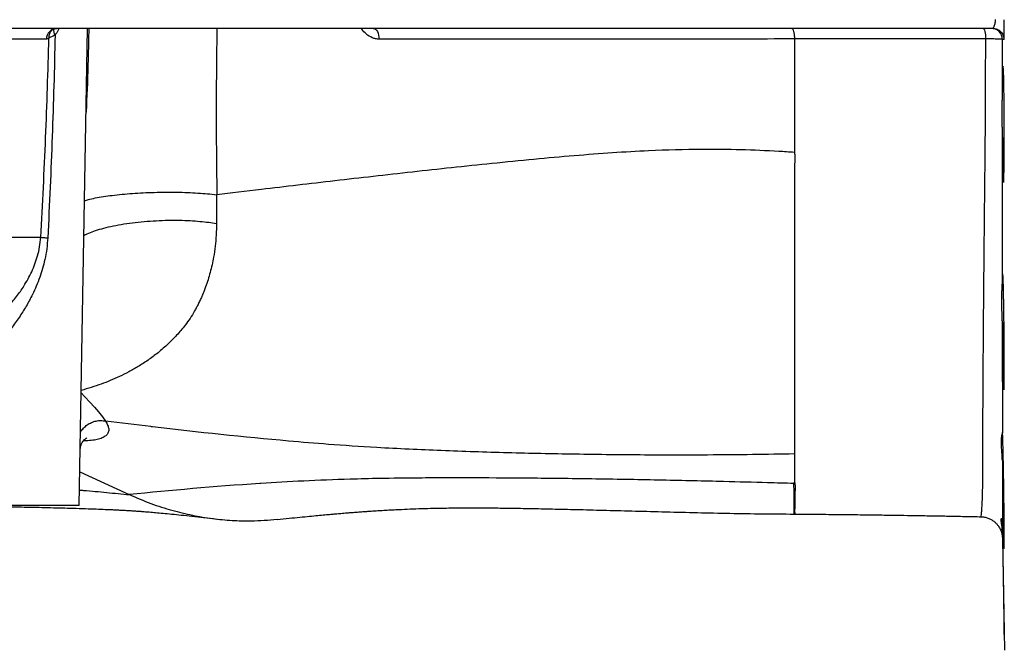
# Model space of a CAD drawing. Header units: millimetres. Extents: x 1178 to 5848, y 850 to 6158.
# Tile 6 of 17: x 2954 to 3852, y 968 to 1543. Entities that reach past the tile are written whole.
import ezdxf

# ---------------------------------------------------------------- set-up
doc = ezdxf.new("R2010")
doc.units = ezdxf.units.MM
doc.header["$LTSCALE"] = 2

msp = doc.modelspace()

# ---------------------------------------------------------------- linework, layer by layer
at = {"color": 7, "linetype": 'Continuous', "lineweight": 25}
for p, q in [((3841.42, 1535.36), (2824.47, 1535.36)), ((3008.19, 1100.36), (3015.78, 1535.36)), ((3008.72, 1130.84), (3053.66, 1110.3)), ((3008.19, 1100.36), (2848.19, 1100.36)), ((3660.12, 1092.54), (3660.48, 1092.54)), ((3849.97, 1070.62), (3851.76, 968.22))]:
    msp.add_line(p, q, dxfattribs=at)
at = {"color": 8, "linetype": 'Continuous', "lineweight": 25, "flags": 128}
for points in [[(3133.69, 1535.36), (3133.32, 1503.81), (3133.14, 1473.67), (3133.1, 1443.6), (3133.21, 1413.61), (3133.48, 1383.73), (3133.48, 1383.73), (3133.48, 1383.73)], [(3009.98, 1203.01), (3013.27, 1199.49), (3017.77, 1194.6), (3022, 1189.91), (3025.73, 1185.62), (3029.38, 1181.12), (3032.09, 1177.25), (3032.09, 1177.25), (3032.09, 1177.25)], [(3660.12, 1092.61), (3660.19, 1092.7), (3660.21, 1094.06), (3660.15, 1096.69), (3660.06, 1100.58), (3660.09, 1105.88), (3660.15, 1112.47), (3659.94, 1120.33), (3659.94, 1120.33), (3659.94, 1120.33)]]:
    msp.add_lwpolyline(points, dxfattribs=at)
at = {"color": 7, "linetype": 'Continuous', "lineweight": 25, "flags": 128}
for points in [[(3276.27, 1535.36), (3277.3, 1535.17), (3278.29, 1534.62), (3279.2, 1533.72), (3280.01, 1532.5), (3280.67, 1531.03), (3281.17, 1529.33), (3281.49, 1527.5), (3281.61, 1525.58)], [(3832.31, 1535.36), (3832.77, 1535.18), (3833.22, 1534.64), (3833.63, 1533.77), (3834, 1532.6), (3834.3, 1531.17), (3834.54, 1529.53), (3834.69, 1527.74), (3834.76, 1525.86)], [(3851.41, 1525.36), (3851.06, 1525.36), (3849.86, 1525.36)], [(3053.66, 1110.3), (3053.78, 1110.25), (3053.9, 1110.19)]]:
    msp.add_lwpolyline(points, dxfattribs=at)
at = {"color": 7, "linetype": 'Continuous', "lineweight": 25}
for centre, radius, start, end in [((2987.91, 1525.66), 9.7, 91.72925, 180.41298), ((3839.86, 1525.36), 10, 0.04844, 89.99565)]:
    msp.add_arc(centre, radius, start, end, dxfattribs=at)
at = {"color": 8, "linetype": 'Continuous', "lineweight": 25}
for centre, radius, start, end in [((2988.98, 1527.51), 8.61, 134.01508, 185.76016), ((2992.25, 1533.58), 7.48, 169.85519, 214.886)]:
    msp.add_arc(centre, radius, start, end, dxfattribs=at)
at = {"color": 7, "linetype": 'Continuous', "lineweight": 25}
for points, knots in [([(2983, 1533.69), (2983.02, 1533.71), (2983.17, 1533.86), (2983.95, 1534.47), (2985.43, 1535.08), (2986.8, 1535.42), (2987.54, 1535.34), (2987.62, 1535.33)], [0, 0, 0, 0, 0.042149, 0.337167, 0.638449, 0.962491, 1, 1, 1, 1]), ([(3657.89, 1535.36), (3658.2, 1535.36), (3658.51, 1535.11), (3659.09, 1534.16), (3659.36, 1533.45), (3659.81, 1531.69), (3659.99, 1530.63), (3660.25, 1528.31), (3660.32, 1527.04), (3660.34, 1525.77)], [0, 0, 0, 0, 0.25, 0.25, 0.5, 0.5, 0.75, 0.75, 1, 1, 1, 1]), ([(3841.42, 1535.36), (3841.42, 1535.36), (3841.43, 1535.36), (3841.46, 1535.39), (3841.49, 1535.43), (3841.53, 1535.49), (3841.58, 1535.57), (3841.64, 1535.66), (3841.7, 1535.77), (3841.77, 1535.9), (3841.9, 1536.13), (3842.18, 1536.62), (3842.56, 1537.43), (3842.92, 1538.38), (3843.16, 1539.18), (3843.41, 1540.22), (3843.62, 1541.6), (3843.68, 1542.82), (3843.69, 1543.45), (3843.69, 1543.5)], [0, 0, 0, 0, 0.0292213, 0.0583327, 0.0873459, 0.1162728, 0.1451253, 0.1739156, 0.2026557, 0.2313579, 0.2600345, 0.3457683, 0.4856501, 0.5741657, 0.6516892, 0.7182838, 0.8539899, 0.9892087, 1, 1, 1, 1]), ([(3841.42, 1535.36), (3842.59, 1535.36), (3843.86, 1535.14), (3845.71, 1534.41), (3846.31, 1534.1), (3847.46, 1533.35), (3847.99, 1532.92), (3848.97, 1531.94), (3849.41, 1531.4), (3850.15, 1530.26), (3850.47, 1529.66), (3851.2, 1527.81), (3851.41, 1526.54), (3851.41, 1525.36)], [0, 0, 0, 0, 0.25, 0.25, 0.375, 0.375, 0.5, 0.5, 0.625, 0.625, 0.75, 0.75, 1, 1, 1, 1]), ([(3851.41, 1525.36), (3851.47, 1525.36), (3851.5, 1526.14), (3851.57, 1528.18), (3851.59, 1529.51), (3851.64, 1532.61), (3851.65, 1534.39), (3851.68, 1538.42), (3851.69, 1540.67), (3851.68, 1543.35)], [0, 0, 0, 0, 0.25, 0.25, 0.5, 0.5, 0.75, 0.75, 1, 1, 1, 1]), ([(2973.02, 1344.93), (2973.89, 1360.06), (2974.71, 1375.19), (2976.21, 1405.46), (2976.9, 1420.6), (2978.77, 1466.03), (2979.74, 1496.34), (2980.42, 1526.64)], [0, 0, 0, 0, 0.25, 0.25, 0.5, 0.5, 1, 1, 1, 1]), ([(2986.12, 1529.3), (2985.5, 1498.46), (2984.61, 1467.62), (2982.93, 1421.38), (2982.31, 1405.97), (2980.96, 1375.15), (2980.23, 1359.74), (2979.45, 1344.34)], [0, 0, 0, 0, 0.5, 0.5, 0.75, 0.75, 1, 1, 1, 1]), ([(2986.12, 1529.3), (2985.5, 1528.99), (2984.9, 1528.7), (2983.77, 1528.16), (2983.25, 1527.92), (2982.29, 1527.49), (2981.85, 1527.29), (2981.06, 1526.94), (2980.71, 1526.78), (2980.42, 1526.64)], [0, 0, 0, 0, 0.25, 0.25, 0.5, 0.5, 0.75, 0.75, 1, 1, 1, 1]), ([(2978.2, 1525.59), (2974.04, 1525.59), (2969.61, 1525.6), (2960.23, 1525.61), (2955.27, 1525.62), (2947.46, 1525.63), (2944.79, 1525.63), (2939.32, 1525.63), (2936.52, 1525.63), (2927.96, 1525.64), (2922.01, 1525.64), (2903.47, 1525.64), (2890.18, 1525.63), (2861.76, 1525.6), (2846.63, 1525.58), (2830.56, 1525.54)], [0, 0, 0, 0, 0.125, 0.125, 0.25, 0.25, 0.3125, 0.3125, 0.375, 0.375, 0.5, 0.5, 0.75, 0.75, 1, 1, 1, 1]), ([(3660.8, 1525.77), (3644, 1525.75), (3627.27, 1525.73), (3602.34, 1525.7), (3594.06, 1525.69), (3577.54, 1525.67), (3569.3, 1525.66), (3544.68, 1525.64), (3528.42, 1525.62), (3496.19, 1525.61), (3480.23, 1525.6), (3401.14, 1525.58), (3340.2, 1525.58), (3281.61, 1525.58)], [0, 0, 0, 0, 0.125, 0.125, 0.1875, 0.1875, 0.25, 0.25, 0.375, 0.375, 0.5, 0.5, 1, 1, 1, 1]), ([(3834.76, 1525.86), (3828.29, 1525.86), (3821.83, 1525.85), (3815.37, 1525.85), (3789.51, 1525.84), (3763.66, 1525.83), (3737.8, 1525.81), (3732, 1525.81), (3726.19, 1525.81), (3720.38, 1525.81), (3700.36, 1525.8), (3680.35, 1525.78), (3660.34, 1525.77)], [0, 0, 0, 0, 0.01, 0.01, 0.01, 0.05, 0.05, 0.05, 0.05898697, 0.05898697, 0.05898697, 0.08995031, 0.08995031, 0.08995031, 0.08995031]), ([(3660.34, 1525.77), (3660.34, 1524.63), (3660.34, 1522.27), (3660.34, 1518.61), (3660.34, 1514.74), (3660.34, 1510.64), (3660.34, 1506.32), (3660.34, 1501.77), (3660.34, 1497.01), (3660.34, 1492.02), (3660.34, 1486.82), (3660.34, 1481.38), (3660.34, 1475.73), (3660.34, 1469.85), (3660.34, 1463.74), (3660.34, 1457.4), (3660.34, 1450.84), (3660.34, 1444.04), (3660.34, 1437.01), (3660.34, 1429.73), (3660.34, 1424.8), (3660.34, 1422.3)], [0, 0, 0, 0, 0.03292, 0.067984, 0.105192, 0.144548, 0.186055, 0.229718, 0.275543, 0.323539, 0.373716, 0.426088, 0.480669, 0.53748, 0.596544, 0.657886, 0.721535, 0.787526, 0.855902, 0.926709, 1, 1, 1, 1]), ([(3849.86, 1525.36), (3849.82, 1525.42), (3849.43, 1525.47), (3848.32, 1525.55), (3847.87, 1525.58), (3846.82, 1525.63), (3846.22, 1525.65), (3845.2, 1525.69), (3844.84, 1525.7), (3844.09, 1525.72), (3843.71, 1525.73), (3842.51, 1525.76), (3841.65, 1525.77), (3840.27, 1525.8), (3839.8, 1525.8), (3838.83, 1525.82), (3838.35, 1525.82), (3836.85, 1525.84), (3835.82, 1525.85), (3834.76, 1525.86)], [0, 0, 0, 0, 0.25, 0.25, 0.375, 0.375, 0.5, 0.5, 0.5625, 0.5625, 0.625, 0.625, 0.75, 0.75, 0.8125, 0.8125, 0.875, 0.875, 1, 1, 1, 1]), ([(3849.86, 1525.36), (3849.86, 1520.72), (3849.86, 1516.07), (3849.86, 1506.78), (3849.86, 1502.13), (3849.86, 1488.23), (3849.86, 1479.03), (3849.86, 1469.89)], [0, 0, 0, 0, 0.25, 0.25, 0.5, 0.5, 1, 1, 1, 1]), ([(3849.87, 1445.26), (3849.87, 1444.46), (3849.87, 1443.66), (3849.88, 1442.05), (3849.89, 1441.25), (3849.9, 1438.85), (3849.91, 1437.28), (3849.95, 1432.62), (3849.98, 1429.59), (3850.03, 1425.18), (3850.05, 1423.72), (3850.09, 1420.91), (3850.11, 1419.54), (3850.18, 1415.58), (3850.22, 1413.11), (3850.28, 1410.23), (3850.3, 1409.66), (3850.32, 1408.57), (3850.33, 1408.03), (3850.37, 1406.48), (3850.42, 1404.53), (3850.48, 1402.81), (3850.53, 1401.21), (3850.56, 1400.47), (3850.64, 1398.44), (3850.7, 1397.38), (3850.78, 1396.19), (3850.81, 1395.87), (3850.85, 1395.48), (3850.87, 1395.37), (3850.89, 1395.19), (3850.91, 1395.11), (3850.98, 1394.84), (3851.03, 1394.91), (3851.11, 1395.44), (3851.13, 1395.69), (3851.18, 1396.34), (3851.21, 1396.74), (3851.28, 1398.14), (3851.32, 1399.33), (3851.38, 1401.52), (3851.4, 1402.32), (3851.44, 1404.05), (3851.46, 1404.98), (3851.49, 1406.95), (3851.51, 1407.98), (3851.54, 1410.18), (3851.55, 1411.33), (3851.59, 1414.92), (3851.61, 1417.47), (3851.64, 1421.56), (3851.65, 1422.96), (3851.66, 1425.86), (3851.67, 1427.34), (3851.68, 1431.82), (3851.68, 1434.88), (3851.68, 1438.81), (3851.68, 1439.61), (3851.68, 1441.2), (3851.68, 1442), (3851.68, 1444.41), (3851.67, 1446.01), (3851.66, 1450.81), (3851.65, 1453.99), (3851.62, 1458.73), (3851.61, 1460.31), (3851.58, 1463.42), (3851.57, 1464.94), (3851.53, 1469.43), (3851.5, 1472.31), (3851.46, 1475.77), (3851.45, 1476.45), (3851.43, 1477.8), (3851.42, 1478.46), (3851.39, 1480.4), (3851.37, 1481.65), (3851.31, 1485.25), (3851.26, 1487.46), (3851.17, 1491.48), (3851.12, 1493.23), (3851.04, 1495.47), (3851.02, 1496.16), (3850.98, 1497.09), (3850.96, 1497.39), (3850.93, 1497.94), (3850.92, 1498.21), (3850.85, 1499.42), (3850.8, 1500.11), (3850.71, 1500.71), (3850.69, 1500.84), (3850.63, 1500.96), (3850.6, 1500.94), (3850.52, 1500.67), (3850.46, 1500.21), (3850.38, 1499.09), (3850.36, 1498.64), (3850.32, 1497.86), (3850.31, 1497.59), (3850.28, 1497), (3850.27, 1496.69), (3850.21, 1495.06), (3850.17, 1493.51), (3850.1, 1490.8), (3850.08, 1489.84), (3850.04, 1487.78), (3850.03, 1486.7), (3849.97, 1483.33), (3849.94, 1480.89), (3849.91, 1476.94), (3849.9, 1475.57), (3849.88, 1472.77), (3849.87, 1471.35), (3849.86, 1469.89)], [0, 0, 0, 0, 0.007813, 0.007813, 0.015625, 0.015625, 0.03125, 0.03125, 0.0625, 0.0625, 0.078125, 0.078125, 0.09375, 0.09375, 0.125, 0.125, 0.132813, 0.132813, 0.140625, 0.140625, 0.15625, 0.171875, 0.171875, 0.1875, 0.1875, 0.21875, 0.21875, 0.234375, 0.234375, 0.242188, 0.242188, 0.25, 0.25, 0.28125, 0.28125, 0.296875, 0.296875, 0.3125, 0.3125, 0.34375, 0.34375, 0.359375, 0.359375, 0.375, 0.375, 0.390625, 0.390625, 0.40625, 0.40625, 0.4375, 0.4375, 0.453125, 0.453125, 0.46875, 0.46875, 0.5, 0.5, 0.507813, 0.507813, 0.515625, 0.515625, 0.53125, 0.53125, 0.5625, 0.5625, 0.578125, 0.578125, 0.59375, 0.59375, 0.625, 0.625, 0.632813, 0.632813, 0.640625, 0.640625, 0.65625, 0.65625, 0.6875, 0.6875, 0.71875, 0.71875, 0.734375, 0.734375, 0.742188, 0.742188, 0.75, 0.75, 0.78125, 0.78125, 0.796875, 0.796875, 0.8125, 0.8125, 0.84375, 0.84375, 0.859375, 0.859375, 0.867187, 0.867187, 0.875, 0.875, 0.90625, 0.90625, 0.921875, 0.921875, 0.9375, 0.9375, 0.96875, 0.96875, 0.984375, 0.984375, 1, 1, 1, 1]), ([(3849.87, 1445.26), (3849.86, 1447.38), (3849.83, 1449.49), (3849.78, 1453.67), (3849.77, 1455.75), (3849.76, 1458.85), (3849.77, 1459.87), (3849.78, 1461.92), (3849.79, 1462.95), (3849.82, 1465.98), (3849.85, 1467.96), (3849.86, 1469.89)], [0, 0, 0, 0, 0.25, 0.25, 0.5, 0.5, 0.625, 0.625, 0.75, 0.75, 1, 1, 1, 1]), ([(3849.87, 1445.26), (3849.87, 1432.75), (3849.87, 1420.38), (3849.88, 1402.01), (3849.88, 1395.91), (3849.88, 1383.8), (3849.88, 1377.78), (3849.89, 1365.81), (3849.89, 1359.85), (3849.89, 1350.98), (3849.89, 1348.03), (3849.89, 1342.16), (3849.9, 1339.22), (3849.9, 1324.65), (3849.9, 1313.32), (3849.91, 1302.29)], [0, 0, 0, 0, 0.25, 0.25, 0.375, 0.375, 0.5, 0.5, 0.625, 0.625, 0.6875, 0.6875, 0.75, 0.75, 1, 1, 1, 1]), ([(3660.34, 1422.3), (3655.58, 1422.63), (3628.29, 1424.35), (3600.06, 1425.14), (3560.09, 1424.92), (3523.54, 1423.99), (3460.65, 1419.62), (3398.79, 1413.68), (3336.6, 1407.13), (3276.12, 1400.42), (3217.66, 1393.64), (3170.38, 1388.06), (3146.45, 1385.23), (3133.48, 1383.73)], [0.270121, 0.270121, 0.270121, 0.270121, 0.2836701, 0.3475247, 0.3475247, 0.3884734, 0.4408323, 0.4934374, 0.5177175, 0.5640664, 0.6099118, 0.6335626, 0.66467, 0.66467, 0.66467, 0.66467]), ([(3660.34, 1422.3), (3660.34, 1422.25), (3660.34, 1422.15), (3660.36, 1421.97), (3660.39, 1421.74), (3660.44, 1421.47), (3660.49, 1421.15), (3660.56, 1420.77), (3660.64, 1420.32), (3660.71, 1419.83), (3660.77, 1419.19), (3660.82, 1418.38), (3660.84, 1417.39), (3660.83, 1416.39), (3660.73, 1415.06), (3660.57, 1413.11), (3660.42, 1411.47), (3660.34, 1410.49)], [0, 0, 0, 0, 0.011391, 0.026617, 0.045705, 0.068669, 0.095515, 0.126249, 0.166565, 0.20854, 0.252215, 0.328502, 0.411494, 0.501339, 0.582433, 0.748642, 1, 1, 1, 1]), ([(3660.34, 1410.49), (3660.34, 1406.95), (3660.34, 1395.99), (3660.34, 1377.78), (3660.34, 1356.1), (3660.34, 1327.85), (3660.34, 1293.99), (3660.34, 1256.36), (3660.34, 1222.34), (3660.34, 1192.42), (3660.34, 1167.03), (3660.34, 1153.33), (3660.34, 1147.33)], [0.0522785, 0.0522785, 0.0522785, 0.0522785, 0.0562365, 0.0645889, 0.0729413, 0.0812937, 0.0979984, 0.1147032, 0.131408, 0.1481128, 0.1648176, 0.1815224, 0.1815224, 0.1815224, 0.1815224]), ([(3133.48, 1383.73), (3133.48, 1383.18), (3133.48, 1382.62), (3133.46, 1381.52), (3133.45, 1380.96), (3133.43, 1379.31), (3133.41, 1378.21), (3133.37, 1374.9), (3133.35, 1372.71), (3133.31, 1366.15), (3133.3, 1361.8), (3133.31, 1357.47)], [0, 0, 0, 0, 0.0625, 0.0625, 0.125, 0.125, 0.25, 0.25, 0.5, 0.5, 1, 1, 1, 1]), ([(3012.49, 1346.65), (3013.45, 1347.16), (3015.98, 1348.5), (3021.36, 1350.56), (3028.54, 1352.81), (3036.94, 1354.88), (3046.35, 1356.7), (3056.56, 1358.2), (3067.27, 1359.35), (3078.19, 1360.11), (3088.98, 1360.48), (3099.38, 1360.48), (3109.15, 1360.13), (3118.11, 1359.48), (3126.2, 1358.61), (3130.98, 1357.85), (3133.31, 1357.47)], [0, 0, 0, 0, 0.043908, 0.115783, 0.190281, 0.266877, 0.344936, 0.423749, 0.502563, 0.580622, 0.657218, 0.731716, 0.803591, 0.872434, 0.937961, 1, 1, 1, 1]), ([(2829.46, 1338.11), (2874.01, 1341.11), (2926.43, 1344.93), (2964, 1345.2), (2973.02, 1344.93)], [0.0295402, 0.0295402, 0.0295402, 0.0295402, 0.2496376, 0.3316882, 0.3316882, 0.3316882, 0.3316882]), ([(2973.02, 1344.93), (2973.68, 1344.85), (2974.57, 1344.76), (2976.74, 1344.56), (2978.02, 1344.45), (2979.45, 1344.34)], [0, 0, 0, 0, 0.5, 0.5, 1, 1, 1, 1]), ([(3849.91, 1268.72), (3849.94, 1265.72), (3849.96, 1262.7), (3850.01, 1258.16), (3850.03, 1256.65), (3850.06, 1253.61), (3850.08, 1252.08), (3850.14, 1247.55), (3850.18, 1244.61), (3850.25, 1240.31), (3850.27, 1238.89), (3850.32, 1236.1), (3850.34, 1234.71), (3850.42, 1230.69), (3850.47, 1228.16), (3850.54, 1224.6), (3850.57, 1223.45), (3850.62, 1221.23), (3850.65, 1220.16), (3850.73, 1217.11), (3850.78, 1215.3), (3850.86, 1212.9), (3850.89, 1212.15), (3850.94, 1210.76), (3850.97, 1210.12), (3851.04, 1208.41), (3851.09, 1207.52), (3851.16, 1206.56), (3851.18, 1206.3), (3851.23, 1205.91), (3851.25, 1205.79), (3851.32, 1205.6), (3851.36, 1205.74), (3851.41, 1206.33), (3851.43, 1206.6), (3851.46, 1207.09), (3851.46, 1207.27), (3851.48, 1207.67), (3851.49, 1207.88), (3851.53, 1209.02), (3851.55, 1210.17), (3851.59, 1212.25), (3851.6, 1213), (3851.62, 1214.63), (3851.63, 1215.5), (3851.65, 1217.35), (3851.65, 1218.32), (3851.66, 1220.37), (3851.67, 1221.45), (3851.68, 1224.8), (3851.68, 1227.19), (3851.68, 1230.99), (3851.68, 1232.3), (3851.68, 1234.99), (3851.67, 1236.38), (3851.66, 1240.58), (3851.65, 1243.46), (3851.62, 1247.88), (3851.61, 1249.37), (3851.59, 1252.39), (3851.58, 1253.92), (3851.54, 1258.48), (3851.52, 1261.51), (3851.47, 1266.02), (3851.45, 1267.53), (3851.42, 1270.52), (3851.4, 1272.02), (3851.34, 1276.4), (3851.3, 1279.22), (3851.24, 1283.31), (3851.21, 1284.65), (3851.18, 1286.61), (3851.17, 1287.26), (3851.14, 1288.54), (3851.13, 1289.17), (3851.07, 1292.25), (3851.02, 1294.53), (3850.95, 1297.71), (3850.92, 1298.72), (3850.88, 1300.18), (3850.87, 1300.65), (3850.84, 1301.57), (3850.83, 1302.01), (3850.76, 1304.15), (3850.71, 1305.64), (3850.63, 1307.53), (3850.6, 1308.1), (3850.55, 1309.13), (3850.52, 1309.58), (3850.45, 1310.73), (3850.4, 1311.24), (3850.32, 1311.62), (3850.3, 1311.68), (3850.25, 1311.68), (3850.23, 1311.61), (3850.17, 1311.2), (3850.12, 1310.68), (3850.07, 1309.51), (3850.05, 1309.05), (3850.01, 1308.01), (3850, 1307.43), (3849.95, 1305.52), (3849.93, 1304.02), (3849.91, 1302.29)], [0, 0, 0, 0, 0.03125, 0.03125, 0.046875, 0.046875, 0.0625, 0.0625, 0.09375, 0.09375, 0.109375, 0.109375, 0.125, 0.125, 0.15625, 0.15625, 0.171875, 0.171875, 0.1875, 0.1875, 0.21875, 0.21875, 0.234375, 0.234375, 0.25, 0.25, 0.28125, 0.28125, 0.296875, 0.296875, 0.3125, 0.3125, 0.34375, 0.34375, 0.359375, 0.359375, 0.367188, 0.367188, 0.375, 0.375, 0.40625, 0.40625, 0.421875, 0.421875, 0.4375, 0.4375, 0.453125, 0.453125, 0.46875, 0.46875, 0.5, 0.5, 0.515625, 0.515625, 0.53125, 0.53125, 0.5625, 0.5625, 0.578125, 0.578125, 0.59375, 0.59375, 0.625, 0.625, 0.640625, 0.640625, 0.65625, 0.65625, 0.6875, 0.6875, 0.703125, 0.703125, 0.710938, 0.710938, 0.71875, 0.71875, 0.75, 0.75, 0.765625, 0.765625, 0.773438, 0.773438, 0.78125, 0.78125, 0.8125, 0.8125, 0.828125, 0.828125, 0.84375, 0.84375, 0.875, 0.875, 0.890625, 0.890625, 0.90625, 0.90625, 0.9375, 0.9375, 0.953125, 0.953125, 0.96875, 0.96875, 1, 1, 1, 1]), ([(3849.91, 1268.72), (3849.89, 1272.11), (3849.72, 1275.39), (3849.52, 1280.13), (3849.46, 1281.68), (3849.37, 1284.72), (3849.35, 1286.22), (3849.35, 1290.53), (3849.45, 1293.19), (3849.65, 1296.86), (3849.72, 1298.03), (3849.84, 1300.26), (3849.89, 1301.31), (3849.91, 1302.29)], [0, 0, 0, 0, 0.25, 0.25, 0.375, 0.375, 0.5, 0.5, 0.75, 0.75, 0.875, 0.875, 1, 1, 1, 1]), ([(3849.91, 1268.72), (3849.92, 1249.28), (3849.92, 1230.91), (3849.92, 1211.5), (3849.93, 1209.36), (3849.93, 1205.12), (3849.93, 1203.02), (3849.93, 1196.79), (3849.93, 1192.74), (3849.93, 1180.87), (3849.93, 1173.35), (3849.93, 1166.21)], [0, 0, 0, 0, 0.5, 0.5, 0.5625, 0.5625, 0.625, 0.625, 0.75, 0.75, 1, 1, 1, 1]), ([(3660.34, 1147.33), (3647.9, 1147.07), (3635.23, 1146.86), (3608.86, 1146.51), (3577.65, 1146.23), (3524.46, 1146.23), (3472.36, 1146.77), (3419.83, 1147.75), (3368.46, 1149.11), (3317.94, 1151.08), (3273.51, 1153.39), (3249.5, 1154.97), (3223.15, 1156.96), (3211.06, 1157.96), (3158.31, 1162.66), (3116.25, 1167.15), (3060.2, 1173.79), (3045.88, 1175.53), (3032.09, 1177.25)], [0.3077528, 0.3077528, 0.3077528, 0.3077528, 0.3475247, 0.3475247, 0.3884734, 0.4408323, 0.4934374, 0.5177175, 0.5640664, 0.6099118, 0.6335626, 0.6709803, 0.6709803, 0.7031813, 0.7031813, 0.8125533, 0.8140428, 0.8497988, 0.8497988, 0.8497988, 0.8497988]), ([(3009.13, 1151.42), (3009.13, 1151.84), (3009.13, 1153.03), (3009.71, 1155.39), (3010.79, 1157.76), (3012.26, 1159.76), (3013.57, 1161), (3014.54, 1161.7), (3015.09, 1161.98), (3015.08, 1161.97), (3015.07, 1161.97)], [0, 0, 0, 0, 0.083933, 0.241163, 0.405941, 0.544079, 0.669386, 0.795508, 0.920412, 1, 1, 1, 1]), ([(3849.93, 1141.32), (3849.91, 1142.98), (3849.84, 1144.57), (3849.65, 1147.62), (3849.54, 1149.07), (3849.33, 1151.84), (3849.23, 1153.16), (3849.09, 1155.66), (3849.06, 1156.82), (3849.06, 1158.95), (3849.09, 1159.93), (3849.23, 1161.7), (3849.32, 1162.5), (3849.53, 1163.91), (3849.65, 1164.51), (3849.84, 1165.52), (3849.91, 1165.92), (3849.93, 1166.21)], [0, 0, 0, 0, 0.125, 0.125, 0.25, 0.25, 0.375, 0.375, 0.5, 0.5, 0.625, 0.625, 0.75, 0.75, 0.875, 0.875, 1, 1, 1, 1]), ([(3851.54, 1061.02), (3851.55, 1060.98), (3851.59, 1060.82), (3851.64, 1062.13), (3851.67, 1064.91), (3851.69, 1069.49), (3851.68, 1075.61), (3851.63, 1083.04), (3851.57, 1090.76), (3851.49, 1099.15), (3851.38, 1107.95), (3851.26, 1116.92), (3851.13, 1125.8), (3850.98, 1134.34), (3850.83, 1142.31), (3850.67, 1149.45), (3850.52, 1155.6), (3850.37, 1160.55), (3850.23, 1164.16), (3850.1, 1166.42), (3850.04, 1166.68), (3850.01, 1166.81)], [0, 0, 0, 0, 0.021925, 0.075622, 0.129313, 0.183003, 0.249962, 0.303651, 0.357341, 0.41103, 0.464719, 0.518413, 0.572106, 0.625807, 0.679507, 0.733214, 0.78692, 0.840628, 0.894337, 0.948042, 1, 1, 1, 1]), ([(3660.34, 1147.33), (3660.34, 1146.18), (3660.34, 1143.86), (3660.34, 1140.36), (3660.34, 1136.86), (3660.34, 1133.43), (3660.34, 1130.08), (3660.34, 1126.79), (3660.34, 1124), (3660.34, 1122.26), (3660.34, 1121.6)], [0.18152235, 0.18152235, 0.18152235, 0.18152235, 0.18473101, 0.18793968, 0.19114834, 0.19435701, 0.19756567, 0.20077434, 0.203983, 0.20593315, 0.20593315, 0.20593315, 0.20593315]), ([(3849.93, 1141.32), (3849.93, 1135.25), (3849.93, 1129.55), (3849.93, 1122.9), (3849.93, 1121.6), (3849.93, 1119.03), (3849.93, 1117.77), (3849.93, 1114.07), (3849.93, 1111.72), (3849.93, 1104.93), (3849.93, 1100.74), (3849.93, 1095.06), (3849.93, 1093.26), (3849.93, 1089.85), (3849.94, 1088.24), (3849.94, 1086.71)], [0, 0, 0, 0, 0.25, 0.25, 0.3125, 0.3125, 0.375, 0.375, 0.5, 0.5, 0.75, 0.75, 0.875, 0.875, 1, 1, 1, 1]), ([(3849.93, 1141.32), (3849.97, 1137.48), (3850.01, 1133.43), (3850.08, 1128.1), (3850.09, 1127.02), (3850.12, 1124.84), (3850.14, 1123.74), (3850.18, 1120.44), (3850.21, 1118.23), (3850.28, 1113.8), (3850.31, 1111.58), (3850.37, 1108.24), (3850.39, 1107.12), (3850.42, 1104.91), (3850.44, 1103.81), (3850.5, 1100.55), (3850.53, 1098.42), (3850.61, 1094.23), (3850.65, 1092.17), (3850.77, 1086.15), (3850.84, 1082.46), (3850.94, 1078.26), (3850.96, 1077.44), (3851, 1075.85), (3851.01, 1075.07), (3851.07, 1072.84), (3851.14, 1070.09), (3851.21, 1067.8), (3851.26, 1066.26), (3851.27, 1065.78), (3851.3, 1064.87), (3851.32, 1064.46), (3851.39, 1062.54), (3851.44, 1061.55), (3851.49, 1061.1)], [0, 0, 0, 0, 0.125, 0.125, 0.15625, 0.15625, 0.1875, 0.1875, 0.25, 0.25, 0.3125, 0.3125, 0.34375, 0.34375, 0.375, 0.375, 0.4375, 0.4375, 0.5, 0.5, 0.625, 0.625, 0.65625, 0.65625, 0.6875, 0.6875, 0.75, 0.8125, 0.8125, 0.84375, 0.84375, 0.875, 0.875, 1, 1, 1, 1]), ([(3659.94, 1120.33), (3652.02, 1120.57), (3643.99, 1120.8), (3622.8, 1121.4), (3592.37, 1122.21), (3540.52, 1123.4), (3490.71, 1124.29), (3441.62, 1124.94), (3394.72, 1125.37), (3350.33, 1125.49), (3312.85, 1125.34), (3293.5, 1125.11), (3273.08, 1124.74), (3264.02, 1124.52), (3225.76, 1123.39), (3198.47, 1122.03), (3130.61, 1117.59), (3091.94, 1113.93), (3053.66, 1110.3)], [0.3218238, 0.3218238, 0.3218238, 0.3218238, 0.3475247, 0.3475247, 0.3884734, 0.4408323, 0.4934374, 0.5177175, 0.5640664, 0.6099118, 0.6335626, 0.6709803, 0.6709803, 0.7031813, 0.7031813, 0.8125533, 0.8140428, 1, 1, 1, 1]), ([(3659.94, 1120.33), (3660.09, 1120.53), (3660.2, 1120.74), (3660.34, 1121.17), (3660.37, 1121.38), (3660.37, 1121.6)], [0, 0, 0, 0, 0.5, 0.5, 1, 1, 1, 1]), ([(3053.9, 1110.19), (3060.42, 1107.39), (3073.14, 1101.92), (3092.4, 1095.81), (3111.15, 1091.27), (3129.47, 1088.23), (3147.41, 1086.56), (3167.07, 1085.95), (3180.71, 1087.05), (3188.51, 1087.68)], [0, 0, 0, 0, 0.1526608, 0.2977317, 0.4368377, 0.5711955, 0.7017856, 0.8294464, 1, 1, 1, 1]), ([(2881.63, 1100.36), (2883.35, 1100.32), (2893.86, 1100.12), (2913.06, 1099.78), (2937.84, 1099.32), (2961, 1098.86), (2982.31, 1098.37), (2999.87, 1097.9), (3013.6, 1097.48), (3023.4, 1097.13), (3031.61, 1096.8), (3037.62, 1096.54), (3042.22, 1096.32), (3046.07, 1096.12), (3050.16, 1095.9), (3054.13, 1095.66), (3057.84, 1095.42), (3061.16, 1095.2), (3064.29, 1094.98), (3067.87, 1094.71), (3072.45, 1094.35), (3078.17, 1093.87), (3084.96, 1093.25), (3092.76, 1092.49), (3101.51, 1091.58), (3111.23, 1090.51), (3121.93, 1089.29), (3129.54, 1088.41), (3133.52, 1087.96)], [0, 0, 0, 0, 0.014389, 0.087864, 0.16422, 0.230314, 0.297269, 0.365002, 0.404961, 0.441371, 0.47333, 0.500908, 0.516287, 0.533906, 0.553775, 0.574751, 0.594014, 0.611429, 0.627014, 0.644478, 0.668043, 0.697669, 0.733306, 0.774904, 0.822416, 0.875795, 0.935001, 1, 1, 1, 1]), ([(3188.52, 1087.57), (3192.19, 1087.94), (3199.15, 1088.64), (3209.02, 1089.62), (3217.75, 1090.48), (3225.35, 1091.2), (3231.83, 1091.8), (3237.16, 1092.28), (3241.31, 1092.65), (3244.39, 1092.91), (3246.94, 1093.13), (3249.58, 1093.35), (3252.92, 1093.63), (3257.03, 1093.95), (3261.77, 1094.32), (3266.66, 1094.68), (3271.92, 1095.05), (3277.36, 1095.42), (3283.15, 1095.78), (3289.05, 1096.13), (3295.37, 1096.46), (3303.17, 1096.84), (3312.51, 1097.23), (3323.08, 1097.58), (3333.26, 1097.84), (3342.8, 1098.01), (3352.2, 1098.12), (3362.6, 1098.18), (3374.56, 1098.16), (3388.5, 1098.04), (3404.38, 1097.83), (3422.43, 1097.51), (3442.65, 1097.08), (3464.97, 1096.56), (3489.3, 1095.94), (3515.44, 1095.25), (3543.11, 1094.52), (3571.88, 1093.8), (3601.34, 1093.15), (3630.77, 1092.65), (3650.49, 1092.56), (3660.12, 1092.51)], [0, 0, 0, 0, 0.031596, 0.059924, 0.08497, 0.106719, 0.125151, 0.140572, 0.15247, 0.160826, 0.167308, 0.175128, 0.184373, 0.197112, 0.211834, 0.226662, 0.240488, 0.258482, 0.274775, 0.291823, 0.310071, 0.329133, 0.357792, 0.386602, 0.412958, 0.436025, 0.458015, 0.480691, 0.506894, 0.535385, 0.566957, 0.601645, 0.639335, 0.679716, 0.722437, 0.767358, 0.813747, 0.860905, 0.908217, 0.955204, 1, 1, 1, 1]), ([(3660.47, 1092.5), (3667.43, 1092.44), (3681.22, 1092.33), (3701.14, 1092.12), (3719.57, 1091.91), (3735.96, 1091.7), (3750.32, 1091.5), (3762.66, 1091.31), (3772.65, 1091.15), (3780.48, 1091.02), (3786.55, 1090.91), (3791.64, 1090.82), (3795.66, 1090.75), (3798.88, 1090.69), (3802.21, 1090.62), (3807.1, 1090.53), (3814.4, 1090.38), (3822.45, 1090.22), (3828.07, 1090.1), (3830.41, 1090.05)], [0, 0, 0, 0, 0.12263, 0.242734, 0.35094, 0.447252, 0.531671, 0.604201, 0.664842, 0.708154, 0.742654, 0.77232, 0.798429, 0.813859, 0.829354, 0.857356, 0.900437, 0.958597, 1, 1, 1, 1]), ([(3830.41, 1089.97), (3830.91, 1089.98), (3832.56, 1090.01), (3835.25, 1089.42), (3838.32, 1088.33), (3841.02, 1086.82), (3843.33, 1085.03), (3845.25, 1083.05), (3846.79, 1080.97), (3847.97, 1078.88), (3848.82, 1076.86), (3849.38, 1075.02), (3849.7, 1073.48), (3849.86, 1072.29), (3849.92, 1071.57), (3849.94, 1071.25), (3849.95, 1071.17), (3849.95, 1071.16)], [0, 0, 0, 0, 0.049243, 0.162343, 0.269032, 0.370123, 0.465947, 0.556522, 0.641609, 0.720719, 0.793056, 0.857332, 0.910997, 0.949773, 0.977648, 0.999002, 1, 1, 1, 1]), ([(3849.95, 1076.58), (3849.93, 1077.9), (3849.84, 1079.11), (3849.59, 1081.32), (3849.44, 1082.32), (3849.23, 1083.67), (3849.16, 1084.09), (3849.04, 1084.88), (3848.98, 1085.25), (3848.85, 1086.26), (3848.8, 1086.81), (3848.8, 1087.68), (3848.84, 1088), (3849.02, 1088.4), (3849.15, 1088.48), (3849.43, 1088.39), (3849.58, 1088.22), (3849.82, 1087.65), (3849.92, 1087.24), (3849.94, 1086.71)], [0, 0, 0, 0, 0.125, 0.125, 0.25, 0.25, 0.3125, 0.3125, 0.375, 0.375, 0.5, 0.5, 0.625, 0.625, 0.75, 0.75, 0.875, 0.875, 1, 1, 1, 1]), ([(3851.67, 982.63), (3851.67, 982.58), (3851.68, 982.43), (3851.69, 983.74), (3851.67, 986.52), (3851.62, 991.11), (3851.55, 997.23), (3851.45, 1004.65), (3851.35, 1012.38), (3851.22, 1020.77), (3851.08, 1029.57), (3850.93, 1038.54), (3850.78, 1047.42), (3850.62, 1055.96), (3850.47, 1063.92), (3850.32, 1071.06), (3850.19, 1077.22), (3850.07, 1082.15), (3849.99, 1085.16), (3849.95, 1086.34), (3849.94, 1086.71)], [0, 0, 0, 0, 0.023926, 0.082389, 0.140848, 0.199307, 0.272207, 0.330677, 0.389148, 0.447618, 0.506089, 0.564565, 0.623041, 0.681523, 0.740005, 0.798488, 0.856971, 0.91545, 0.973928, 1, 1, 1, 1]), ([(3849.95, 1076.58), (3849.95, 1075.71), (3849.96, 1073.38), (3849.97, 1071.13), (3849.97, 1070.77), (3849.97, 1070.62)], [0, 0, 0, 0, 0.252174, 0.674231, 1, 1, 1, 1])]:
    msp.add_open_spline(points, degree=3, knots=knots, dxfattribs=at)
at = {"color": 8, "linetype": 'Continuous', "lineweight": 25}
for points, knots in [([(2989.33, 1535.36), (2989.19, 1534.81), (2988.58, 1532.44), (2987.19, 1530.67), (2986.12, 1529.3)], [0, 0, 0, 0, 0.228455, 1, 1, 1, 1]), ([(3016.93, 1535.36), (3016.7, 1525.95), (3016.1, 1502.14), (3015.31, 1476.66), (3014.53, 1460.58), (3014.45, 1458.9)], [0, 0, 0, 0, 0.368793, 0.933703, 1, 1, 1, 1]), ([(3281.61, 1525.58), (3280.56, 1525.64), (3278.45, 1525.78), (3274.36, 1527.12), (3269.96, 1530.01), (3266.74, 1533.24), (3265.4, 1535.13), (3265.24, 1535.36)], [0, 0, 0, 0, 0.167778, 0.335672, 0.668458, 0.959887, 1, 1, 1, 1]), ([(3830.41, 1090.06), (3830.41, 1090.06), (3830.5, 1089.77), (3830.69, 1090.78), (3830.97, 1093.12), (3831.27, 1097.1), (3831.57, 1102.19), (3831.83, 1108.57), (3832, 1116.15), (3832.11, 1124.99), (3832.13, 1134.89), (3832.13, 1145.91), (3832.16, 1158.03), (3832.21, 1171.42), (3832.27, 1186.12), (3832.35, 1202.08), (3832.45, 1219.3), (3832.58, 1237.75), (3832.72, 1257.4), (3832.89, 1278.23), (3833.08, 1300.22), (3833.29, 1323.31), (3833.52, 1347.13), (3833.77, 1371.59), (3834.04, 1396.59), (3834.3, 1422.35), (3834.5, 1448.78), (3834.64, 1475.81), (3834.72, 1501.53), (3834.74, 1518.27), (3834.76, 1525.86)], [0, 0, 0, 0, 0.000409, 0.040446, 0.080445, 0.115778, 0.15114, 0.186481, 0.222668, 0.258878, 0.295063, 0.330186, 0.365336, 0.400459, 0.43659, 0.472751, 0.508882, 0.546024, 0.583199, 0.620341, 0.65869, 0.697074, 0.735423, 0.773491, 0.811594, 0.849666, 0.888908, 0.928181, 0.96742, 1, 1, 1, 1]), ([(3013.04, 1378.34), (3014.14, 1378.68), (3016.95, 1379.52), (3022.69, 1380.76), (3029.99, 1382.05), (3038.19, 1383.19), (3047.09, 1384.16), (3056.57, 1384.94), (3066.46, 1385.53), (3076.6, 1385.91), (3086.84, 1386.08), (3096.99, 1386.04), (3106.91, 1385.78), (3116.41, 1385.3), (3125.41, 1384.64), (3130.79, 1384.03), (3133.48, 1383.73)], [0, 0, 0, 0, 0.047445, 0.120718, 0.193992, 0.267265, 0.340539, 0.413812, 0.487086, 0.560359, 0.633633, 0.706906, 0.78018, 0.853453, 0.926727, 1, 1, 1, 1]), ([(3133.31, 1357.47), (3133.25, 1353.92), (3133.14, 1346.82), (3132.2, 1336.62), (3130.5, 1325.09), (3127.69, 1312.56), (3124.54, 1302.62), (3121.99, 1295.88), (3120.4, 1291.99), (3118.68, 1288.11), (3116.94, 1284.47), (3115.19, 1281.05), (3112.68, 1276.42), (3109.3, 1270.86), (3103.74, 1263.43), (3097.24, 1255.61), (3088.97, 1247.29), (3080.3, 1239.68), (3071.12, 1232.83), (3062.2, 1227.11), (3053.51, 1222.2), (3044.99, 1217.92), (3036.56, 1214.22), (3025.09, 1209.7), (3016.11, 1207), (3010.02, 1205.17)], [0, 0, 0, 0, 0.0344671, 0.0689294, 0.1038024, 0.1569746, 0.2113055, 0.2272546, 0.2460648, 0.2642971, 0.2819755, 0.2991326, 0.3158246, 0.35385, 0.3905347, 0.4509102, 0.5060601, 0.5721085, 0.6333581, 0.6907446, 0.7451383, 0.7972724, 0.8476408, 0.896703, 1, 1, 1, 1]), ([(2841.06, 1227.54), (2841.66, 1227.48), (2843.31, 1227.33), (2846.68, 1227.35), (2851.14, 1227.65), (2857.4, 1228.52), (2865.93, 1230.47), (2876.63, 1234.07), (2887.74, 1238.93), (2897.51, 1244.13), (2906.06, 1249.39), (2913.34, 1254.38), (2920.47, 1259.77), (2928.05, 1266.09), (2935.89, 1273.4), (2943.84, 1281.83), (2951.18, 1290.81), (2958.43, 1301.25), (2963.93, 1311.22), (2967.85, 1320.54), (2970.33, 1328.11), (2972.24, 1336.25), (2972.76, 1342.02), (2973.02, 1344.93)], [0, 0, 0, 0, 0.020576, 0.056522, 0.093513, 0.130931, 0.192804, 0.257118, 0.315923, 0.376362, 0.417576, 0.459144, 0.501661, 0.544443, 0.599774, 0.655515, 0.712394, 0.769642, 0.842966, 0.880247, 0.917798, 0.958537, 1, 1, 1, 1]), ([(2979.45, 1344.34), (2979.21, 1341.04), (2978.71, 1334.4), (2976.5, 1322.29), (2972.41, 1308.2), (2966.41, 1294.12), (2959.92, 1282.02), (2953.43, 1271.71), (2946.15, 1261.71), (2937.03, 1250.8), (2927.82, 1241.41), (2918.85, 1233.57), (2910.95, 1227.39), (2901.82, 1221.25), (2891.62, 1215.65), (2881.41, 1211.37), (2873.27, 1209.1), (2867.18, 1208.08), (2862.8, 1207.71), (2858.82, 1207.72), (2854.29, 1208.15), (2849.96, 1209.26), (2846.82, 1210.92), (2846.45, 1211.76), (2846.27, 1212.15)], [0, 0, 0, 0, 0.038696, 0.077798, 0.144469, 0.212231, 0.26003, 0.308074, 0.356906, 0.406057, 0.474954, 0.510115, 0.545543, 0.593076, 0.641708, 0.689932, 0.739913, 0.766239, 0.792843, 0.82028, 0.847984, 0.899387, 0.952204, 1, 1, 1, 1]), ([(3009.35, 1167.05), (3009.39, 1167.14), (3010.03, 1168.54), (3012.06, 1170.91), (3015.34, 1173.9), (3019.26, 1176.11), (3023.49, 1177.46), (3027.87, 1177.95), (3030.68, 1177.48), (3032.09, 1177.25)], [0, 0, 0, 0, 0.010708, 0.17559, 0.340472, 0.505354, 0.670236, 0.835118, 1, 1, 1, 1]), ([(3032.09, 1177.25), (3032.09, 1177.25), (3032.9, 1176), (3034.23, 1173.54), (3035.21, 1170.09), (3034.91, 1167.02), (3033.19, 1164.42), (3030.21, 1162.29), (3026.05, 1160.7), (3020.72, 1159.72), (3016.04, 1159.25), (3012.81, 1159.29), (3012, 1159.3)], [0, 0, 0, 0, 0.000001, 0.12202, 0.244232, 0.365967, 0.487956, 0.610367, 0.732308, 0.846725, 0.96154, 1, 1, 1, 1]), ([(3008.43, 1114.33), (3009.61, 1114.24), (3018.33, 1113.58), (3033.15, 1112.19), (3047, 1110.86), (3053.9, 1110.19)], [0, 0, 0, 0, 0.072866, 0.5381, 1, 1, 1, 1]), ([(3660.37, 1121.6), (3660.54, 1120.94), (3661.22, 1118.23), (3660.82, 1113.83), (3660.6, 1107.11), (3660.63, 1101.65), (3660.58, 1097.55), (3660.48, 1095.15), (3660.56, 1093.51), (3660.61, 1092.58), (3660.51, 1092.59), (3660.47, 1092.6)], [0, 0, 0, 0, 0.034699, 0.142835, 0.251004, 0.468724, 0.57993, 0.691136, 0.803148, 0.915157, 1, 1, 1, 1])]:
    msp.add_open_spline(points, degree=3, knots=knots, dxfattribs=at)
at = {"color": 7, "linetype": 'Continuous', "lineweight": 25}
msp.add_open_spline([(2980.42, 1526.64), (2979.7, 1525.95), (2978.96, 1525.58), (2978.2, 1525.59)], degree=3, dxfattribs=at)

doc.saveas('drawing.dxf')
